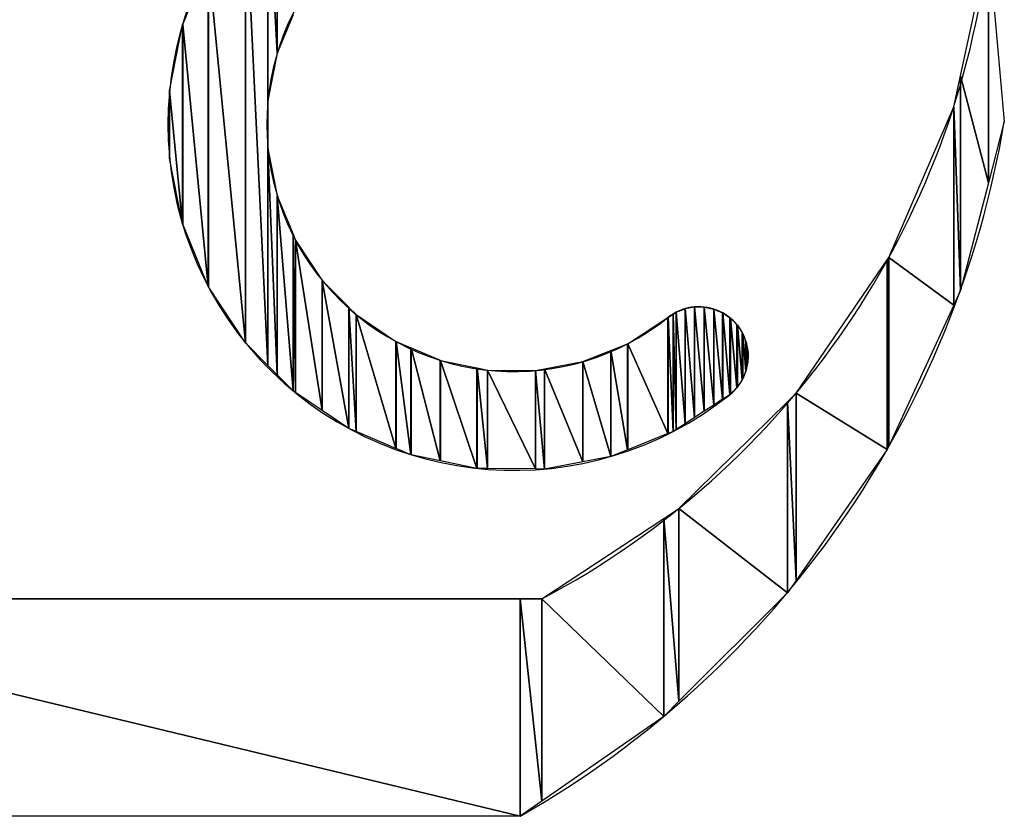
# Model space of a CAD drawing. Extents: x -65 to -29, y -70.1 to -47.
# Tile 43 of 57: x -36.618 to -36.229, y -69.173 to -68.859. Entities that reach past the tile are written whole.
import ezdxf

# ---------------------------------------------------------------- set-up
doc = ezdxf.new("R2010")
doc.units = 0
doc.header["$MEASUREMENT"] = 0
doc.layers.add('PLOTVIEW1', color=7, linetype='CONTINUOUS')

msp = doc.modelspace()

# ---------------------------------------------------------------- linework, layer by layer
at = {"layer": 'PLOTVIEW1', "color": 190, "linetype": 'CONTINUOUS'}
for p, q in [((-36.51594480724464, -68.8009830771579), (-36.51594480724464, -68.87177272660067)), ((-36.51594480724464, -68.87177272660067), (-36.51594480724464, -68.8009830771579)), ((-36.51594480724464, -68.8009830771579), (-36.51593629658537, -68.87175203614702)), ((-36.51593629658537, -68.87175203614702), (-36.51594480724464, -68.8009830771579)), ((-36.51593629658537, -68.80097448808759), (-36.51593629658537, -68.87175203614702)), ((-36.51593629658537, -68.87175203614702), (-36.51593629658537, -68.80097448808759)), ((-36.51963384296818, -68.80470610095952), (-36.51963384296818, -68.99519155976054)), ((-36.51963384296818, -68.89044620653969), (-36.51963384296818, -68.80470610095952)), ((-36.51963384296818, -68.80470610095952), (-36.51963096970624, -68.89043166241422)), ((-36.51963096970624, -68.89043166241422), (-36.51963384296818, -68.80470610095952)), ((-36.51963096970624, -68.8047032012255), (-36.51963096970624, -68.89043166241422)), ((-36.51963096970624, -68.89043166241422), (-36.51963096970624, -68.8047032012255)), ((-36.51963096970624, -68.8047032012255), (-36.51594480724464, -68.87177272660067)), ((-36.51594480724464, -68.87177272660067), (-36.51963096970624, -68.8047032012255)), ((-36.52847532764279, -68.81362904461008), (-36.52847532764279, -68.98626385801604)), ((-36.52847532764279, -68.98626385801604), (-36.52847532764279, -68.81362904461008)), ((-36.52847532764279, -68.81362904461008), (-36.52845901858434, -68.98628844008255)), ((-36.52845901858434, -68.98628844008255), (-36.52847532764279, -68.81362904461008)), ((-36.52845901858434, -68.81361258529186), (-36.52845901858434, -68.98628844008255)), ((-36.52845901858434, -68.98628844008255), (-36.52845901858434, -68.81361258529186)), ((-36.52845901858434, -68.81361258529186), (-36.51963384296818, -68.99519155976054)), ((-36.51963384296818, -68.99519155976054), (-36.52845901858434, -68.81361258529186)), ((-36.55334026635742, -68.86047042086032), (-36.54320587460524, -68.83584098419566)), ((-36.54320587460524, -68.83584098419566), (-36.54320587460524, -68.96404986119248)), ((-36.54320587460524, -68.96404986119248), (-36.54320587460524, -68.83584098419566)), ((-36.54320587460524, -68.83584098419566), (-36.54319376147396, -68.96407928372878)), ((-36.54319376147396, -68.96407928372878), (-36.54320587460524, -68.83584098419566)), ((-36.54319376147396, -68.83582271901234), (-36.54319376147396, -68.96407928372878)), ((-36.54319376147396, -68.96407928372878), (-36.54319376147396, -68.83582271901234)), ((-36.54319376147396, -68.83582271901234), (-36.52847532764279, -68.98626385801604)), ((-36.52847532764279, -68.98626385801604), (-36.54319376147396, -68.83582271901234)), ((-36.50971573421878, -68.85662908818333), (-36.51593629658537, -68.87175203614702)), ((-36.55851304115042, -68.88662256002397), (-36.55334772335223, -68.86048854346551)), ((-36.55334772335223, -68.86048854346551), (-36.55334026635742, -68.86047042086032)), ((-36.55334772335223, -68.86048854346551), (-36.55334772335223, -68.9393959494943)), ((-36.55334772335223, -68.9393959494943), (-36.55334772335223, -68.86048854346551)), ((-36.55334772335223, -68.86048854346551), (-36.55334026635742, -68.93943364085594)), ((-36.55334026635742, -68.93943364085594), (-36.55334772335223, -68.86048854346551)), ((-36.55334026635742, -68.86047042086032), (-36.55334026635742, -68.93943364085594)), ((-36.55334026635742, -68.93943364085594), (-36.55334026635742, -68.86047042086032)), ((-36.55334026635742, -68.86047042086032), (-36.54320587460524, -68.96404986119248)), ((-36.54320587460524, -68.96404986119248), (-36.55334026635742, -68.86047042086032)), ((-36.51594480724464, -68.87177272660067), (-36.51963096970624, -68.89043166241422)), ((-36.51593629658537, -68.87175203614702), (-36.51594480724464, -68.87177272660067)), ((-36.55851555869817, -68.88663529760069), (-36.55851304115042, -68.88662256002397)), ((-36.55851304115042, -68.91328786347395), (-36.55851555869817, -68.88663529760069)), ((-36.55851304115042, -68.88662256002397), (-36.55851304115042, -68.91328786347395)), ((-36.55851304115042, -68.91328786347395), (-36.55851304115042, -68.88662256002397)), ((-36.55851304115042, -68.88662256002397), (-36.55334772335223, -68.9393959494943)), ((-36.55334772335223, -68.9393959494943), (-36.55851304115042, -68.88662256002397)), ((-36.51963096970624, -68.89043166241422), (-36.51963384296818, -68.89044620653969)), ((-36.51963384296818, -68.99519155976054), (-36.51963384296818, -68.89044620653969)), ((-36.51963384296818, -68.89044620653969), (-36.51963096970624, -68.9951944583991)), ((-36.51963096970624, -68.9951944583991), (-36.51963384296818, -68.89044620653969)), ((-36.51963384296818, -68.89044620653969), (-36.51963096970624, -68.90948059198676)), ((-36.51963096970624, -68.90948059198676), (-36.51963096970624, -68.9951944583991)), ((-36.51963096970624, -68.9951944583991), (-36.51963096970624, -68.90948059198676)), ((-36.51963096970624, -68.90948059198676), (-36.51594480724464, -68.99891317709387)), ((-36.51594480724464, -68.99891317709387), (-36.51963096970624, -68.90948059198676)), ((-36.51963096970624, -68.90948059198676), (-36.51594480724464, -68.92810994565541)), ((-36.55334772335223, -68.9393959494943), (-36.55851304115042, -68.91328786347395)), ((-36.51594480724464, -68.92810994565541), (-36.51594480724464, -68.99891317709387)), ((-36.51594480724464, -68.99891317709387), (-36.51594480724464, -68.92810994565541)), ((-36.51594480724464, -68.92810994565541), (-36.51593629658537, -68.9989217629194)), ((-36.51593629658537, -68.9989217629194), (-36.51594480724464, -68.92810994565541)), ((-36.51594480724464, -68.92810994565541), (-36.51593629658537, -68.92815295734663)), ((-36.51593629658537, -68.92815295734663), (-36.51593629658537, -68.9989217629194)), ((-36.51593629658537, -68.9989217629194), (-36.51593629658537, -68.92815295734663)), ((-36.51593629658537, -68.92815295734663), (-36.50971573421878, -69.00519726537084)), ((-36.50971573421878, -69.00519726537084), (-36.51593629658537, -68.92815295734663)), ((-36.51593629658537, -68.92815295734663), (-36.50971573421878, -68.94326293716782)), ((-36.55334026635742, -68.93943364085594), (-36.55334772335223, -68.9393959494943)), ((-36.54320587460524, -68.96404986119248), (-36.55334026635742, -68.93943364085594)), ((-36.50971573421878, -68.94326293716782), (-36.50971573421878, -69.00519726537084)), ((-36.50971573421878, -69.00519726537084), (-36.50971573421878, -68.94326293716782)), ((-36.50971573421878, -68.94326293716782), (-36.50969584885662, -69.00521732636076)), ((-36.50969584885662, -69.00521732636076), (-36.50971573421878, -68.94326293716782)), ((-36.50971573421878, -68.94326293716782), (-36.50969584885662, -68.94331123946)), ((-36.50969584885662, -68.94331123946), (-36.50969584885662, -69.00521732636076)), ((-36.50969584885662, -69.00521732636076), (-36.50969584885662, -68.94331123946)), ((-36.50969584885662, -68.94331123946), (-36.50870397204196, -69.00588802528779)), ((-36.50870397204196, -69.00588802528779), (-36.50969584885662, -68.94331123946)), ((-36.50969584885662, -68.94331123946), (-36.50870397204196, -68.94572054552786)), ((-36.50870397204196, -68.94572054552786), (-36.50870397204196, -69.00588802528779)), ((-36.50870397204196, -69.00588802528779), (-36.50870397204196, -68.94572054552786)), ((-36.50870397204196, -68.94572054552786), (-36.50869014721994, -69.00589737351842)), ((-36.50869014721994, -69.00589737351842), (-36.50870397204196, -68.94572054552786)), ((-36.50870397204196, -68.94572054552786), (-36.50869014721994, -68.94575412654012)), ((-36.50869014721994, -68.94575412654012), (-36.50869014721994, -69.00589737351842)), ((-36.50869014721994, -69.00589737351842), (-36.50869014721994, -68.94575412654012)), ((-36.50869014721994, -68.94575412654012), (-36.49818634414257, -69.01299995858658)), ((-36.49818634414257, -69.01299995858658), (-36.50869014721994, -68.94575412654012)), ((-36.50869014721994, -68.94575412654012), (-36.49818634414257, -68.96158754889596)), ((-36.54319376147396, -68.96407928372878), (-36.54320587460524, -68.96404986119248)), ((-36.52847532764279, -68.98626385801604), (-36.54319376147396, -68.96407928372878)), ((-36.49818634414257, -68.96158754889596), (-36.49818634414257, -69.01299995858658)), ((-36.49818634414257, -69.01299995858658), (-36.49818634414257, -68.96158754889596)), ((-36.49818634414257, -68.96158754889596), (-36.49816773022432, -69.01301254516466)), ((-36.49816773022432, -69.01301254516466), (-36.49818634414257, -68.96158754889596)), ((-36.49818634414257, -68.96158754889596), (-36.49816773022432, -68.9616156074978)), ((-36.49816773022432, -68.9616156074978), (-36.49816773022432, -69.01301254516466)), ((-36.49816773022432, -69.01301254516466), (-36.49816773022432, -68.9616156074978)), ((-36.49816773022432, -68.9616156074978), (-36.48763982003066, -69.02013143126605)), ((-36.48763982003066, -69.02013143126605), (-36.49816773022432, -68.9616156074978)), ((-36.49816773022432, -68.9616156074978), (-36.48763982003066, -68.97223806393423)), ((-36.48763982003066, -68.97223806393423), (-36.48763982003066, -69.02013143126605)), ((-36.48763982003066, -69.02013143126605), (-36.48763982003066, -68.97223806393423)), ((-36.48763982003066, -68.97223806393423), (-36.4876171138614, -69.02014678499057)), ((-36.4876171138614, -69.02014678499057), (-36.48763982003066, -68.97223806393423)), ((-36.48763982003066, -68.97223806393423), (-36.4876171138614, -68.97226097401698)), ((-36.4876171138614, -68.97226097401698), (-36.4876171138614, -69.02014678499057)), ((-36.4876171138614, -69.02014678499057), (-36.4876171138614, -68.97226097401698)), ((-36.4876171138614, -68.97226097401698), (-36.48479138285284, -69.02133929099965)), ((-36.48479138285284, -69.02133929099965), (-36.4876171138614, -68.97226097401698)), ((-36.4876171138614, -68.97226097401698), (-36.48479138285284, -68.9751120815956)), ((-36.3547013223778, -68.97276462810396), (-36.35096510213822, -68.97207472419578)), ((-36.35096510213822, -68.97207472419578), (-36.35094164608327, -68.97207039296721)), ((-36.35096510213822, -68.97207472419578), (-36.35096510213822, -69.0158092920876)), ((-36.35096510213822, -69.0158092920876), (-36.35096510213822, -68.97207472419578)), ((-36.35096510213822, -68.97207472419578), (-36.35094164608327, -69.01579403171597)), ((-36.35094164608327, -69.01579403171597), (-36.35096510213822, -68.97207472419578)), ((-36.35094164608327, -68.97207039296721), (-36.35094164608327, -69.01579403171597)), ((-36.35094164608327, -69.01579403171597), (-36.35094164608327, -68.97207039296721)), ((-36.35094164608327, -68.97207039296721), (-36.34714222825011, -69.01332215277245)), ((-36.34714222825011, -69.01332215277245), (-36.35094164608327, -68.97207039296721)), ((-36.35094164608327, -68.97207039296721), (-36.34714222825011, -68.97212145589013)), ((-36.34714222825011, -68.97212145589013), (-36.34714222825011, -69.01332215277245)), ((-36.34714222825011, -69.01332215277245), (-36.34714222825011, -68.97212145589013)), ((-36.34714222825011, -68.97212145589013), (-36.34711875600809, -69.01330688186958)), ((-36.34711875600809, -69.01330688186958), (-36.34714222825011, -68.97212145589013)), ((-36.34714222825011, -68.97212145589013), (-36.34711875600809, -68.97212177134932)), ((-36.34711875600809, -68.97212177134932), (-36.34711875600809, -69.01330688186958)), ((-36.34711875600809, -69.01330688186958), (-36.34711875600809, -68.97212177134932)), ((-36.34711875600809, -68.97212177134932), (-36.34340251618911, -69.01088911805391)), ((-36.34340251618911, -69.01088911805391), (-36.34711875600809, -68.97212177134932)), ((-36.34711875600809, -68.97212177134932), (-36.34340251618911, -68.97291181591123)), ((-36.48479138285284, -68.9751120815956), (-36.48479138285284, -69.02133929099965)), ((-36.48479138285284, -69.02133929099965), (-36.48479138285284, -68.9751120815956)), ((-36.48479138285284, -68.9751120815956), (-36.48476868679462, -69.02134886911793)), ((-36.48476868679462, -69.02134886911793), (-36.48479138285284, -68.9751120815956)), ((-36.48479138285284, -68.9751120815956), (-36.48476868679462, -68.97513498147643)), ((-36.48476868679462, -68.97513498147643), (-36.48476868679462, -69.02134886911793)), ((-36.48476868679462, -69.02134886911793), (-36.48476868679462, -68.97513498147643)), ((-36.48476868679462, -68.97513498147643), (-36.46902782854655, -69.02799177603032)), ((-36.46902782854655, -69.02799177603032), (-36.48476868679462, -68.97513498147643)), ((-36.48476868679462, -68.97513498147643), (-36.46902782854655, -68.9857812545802)), ((-36.37742094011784, -68.9866313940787), (-36.36148592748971, -68.97627099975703)), ((-36.36148592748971, -68.97627099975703), (-36.36146288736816, -68.9762560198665)), ((-36.36148592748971, -68.97627099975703), (-36.36148592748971, -69.02212990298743)), ((-36.36148592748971, -69.02212990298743), (-36.36148592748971, -68.97627099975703)), ((-36.36148592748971, -68.97627099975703), (-36.36146288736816, -69.02212065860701)), ((-36.36146288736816, -69.02212065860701), (-36.36148592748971, -68.97627099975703)), ((-36.36146288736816, -68.9762560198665), (-36.35940680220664, -68.9749245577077)), ((-36.36146288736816, -68.9762560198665), (-36.36146288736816, -69.02212065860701)), ((-36.36146288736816, -69.02212065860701), (-36.36146288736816, -68.9762560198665)), ((-36.36146288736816, -68.9762560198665), (-36.35940680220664, -69.0212956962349)), ((-36.35940680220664, -69.0212956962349), (-36.36146288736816, -68.9762560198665)), ((-36.35940680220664, -68.9749245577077), (-36.35938387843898, -68.9749097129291)), ((-36.35940680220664, -68.9749245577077), (-36.35940680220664, -69.0212956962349)), ((-36.35940680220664, -69.0212956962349), (-36.35940680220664, -68.9749245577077)), ((-36.35940680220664, -68.9749245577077), (-36.35938387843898, -69.0212864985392)), ((-36.35938387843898, -69.0212864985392), (-36.35940680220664, -68.9749245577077)), ((-36.35938387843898, -68.9749097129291), (-36.35827699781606, -68.97419292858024)), ((-36.35938387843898, -68.9749097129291), (-36.35938387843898, -69.0212864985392)), ((-36.35938387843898, -69.0212864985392), (-36.35938387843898, -68.9749097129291)), ((-36.35938387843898, -68.9749097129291), (-36.35827699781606, -69.0205663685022)), ((-36.35827699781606, -69.0205663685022), (-36.35938387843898, -68.9749097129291)), ((-36.35827699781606, -68.97419292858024), (-36.35825376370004, -68.97417788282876)), ((-36.35827699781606, -68.97419292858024), (-36.35827699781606, -69.0205663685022)), ((-36.35827699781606, -69.0205663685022), (-36.35827699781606, -68.97419292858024)), ((-36.35827699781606, -68.97419292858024), (-36.35825376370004, -69.0205512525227)), ((-36.35825376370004, -69.0205512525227), (-36.35827699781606, -68.97419292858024)), ((-36.35825376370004, -68.97417788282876), (-36.35472469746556, -68.97277392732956)), ((-36.35825376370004, -68.97417788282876), (-36.35825376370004, -69.0205512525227)), ((-36.35825376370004, -69.0205512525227), (-36.35825376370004, -68.97417788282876)), ((-36.35825376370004, -68.97417788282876), (-36.35472469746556, -69.01825526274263)), ((-36.35472469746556, -69.01825526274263), (-36.35825376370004, -68.97417788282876)), ((-36.35472469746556, -68.97277392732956), (-36.3547013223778, -68.97276462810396)), ((-36.35472469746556, -68.97277392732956), (-36.35472469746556, -69.01825526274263)), ((-36.35472469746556, -69.01825526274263), (-36.35472469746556, -68.97277392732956)), ((-36.35472469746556, -68.97277392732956), (-36.3547013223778, -69.01824005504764)), ((-36.3547013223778, -69.01824005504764), (-36.35472469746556, -68.97277392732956)), ((-36.3547013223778, -68.97276462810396), (-36.3547013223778, -69.01824005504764)), ((-36.3547013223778, -69.01824005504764), (-36.3547013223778, -68.97276462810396)), ((-36.3547013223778, -68.97276462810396), (-36.35096510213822, -69.0158092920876)), ((-36.35096510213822, -69.0158092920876), (-36.3547013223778, -68.97276462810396)), ((-36.34340251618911, -68.97291181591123), (-36.34340251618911, -69.01088911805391)), ((-36.34340251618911, -69.01088911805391), (-36.34340251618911, -68.97291181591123)), ((-36.34340251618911, -68.97291181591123), (-36.34337909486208, -69.01087388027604)), ((-36.34337909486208, -69.01087388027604), (-36.34340251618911, -68.97291181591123)), ((-36.34340251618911, -68.97291181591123), (-36.34337909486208, -68.97291679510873)), ((-36.34337909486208, -68.97291679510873), (-36.34337909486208, -69.01087388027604)), ((-36.34337909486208, -69.01087388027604), (-36.34337909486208, -68.97291679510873)), ((-36.34337909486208, -68.97291679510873), (-36.33988922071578, -69.00860338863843)), ((-36.33988922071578, -69.00860338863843), (-36.34337909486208, -68.97291679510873)), ((-36.34337909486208, -68.97291679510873), (-36.33988922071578, -68.9744150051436)), ((-36.33988922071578, -68.9744150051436), (-36.33988922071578, -69.00860338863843)), ((-36.33988922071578, -69.00860338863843), (-36.33988922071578, -68.9744150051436)), ((-36.33988922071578, -68.9744150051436), (-36.3398659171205, -69.00858822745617)), ((-36.3398659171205, -69.00858822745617), (-36.33988922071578, -68.9744150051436)), ((-36.33988922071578, -68.9744150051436), (-36.3398659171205, -68.97442500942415)), ((-36.3398659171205, -68.97442500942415), (-36.3398659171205, -69.00858822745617)), ((-36.3398659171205, -69.00858822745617), (-36.3398659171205, -68.97442500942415)), ((-36.3398659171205, -68.97442500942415), (-36.33706345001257, -69.00676495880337)), ((-36.33706345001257, -69.00676495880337), (-36.3398659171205, -68.97442500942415)), ((-36.3398659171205, -68.97442500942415), (-36.33706345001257, -68.97634863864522)), ((-36.33706345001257, -68.97634863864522), (-36.33706345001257, -69.00676495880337)), ((-36.33706345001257, -69.00676495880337), (-36.33706345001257, -68.97634863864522)), ((-36.33706345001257, -68.97634863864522), (-36.33704327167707, -69.00675183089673)), ((-36.33704327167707, -69.00675183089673), (-36.33706345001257, -68.97634863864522)), ((-36.33706345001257, -68.97634863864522), (-36.33704327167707, -68.9763624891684)), ((-36.33704327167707, -68.9763624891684), (-36.33704327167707, -69.00675183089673)), ((-36.33704327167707, -69.00675183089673), (-36.33704327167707, -68.9763624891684)), ((-36.33704327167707, -68.9763624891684), (-36.3367369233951, -69.00645134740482)), ((-36.3367369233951, -69.00645134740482), (-36.33704327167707, -68.9763624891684)), ((-36.33704327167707, -68.9763624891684), (-36.3367369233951, -68.97657276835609)), ((-36.3367369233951, -68.97657276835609), (-36.3367369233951, -69.00645134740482)), ((-36.3367369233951, -69.00645134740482), (-36.3367369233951, -68.97657276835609)), ((-36.3367369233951, -68.97657276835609), (-36.33671380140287, -69.00642866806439)), ((-36.33671380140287, -69.00642866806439), (-36.3367369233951, -68.97657276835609)), ((-36.3367369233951, -68.97657276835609), (-36.33671380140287, -68.97658863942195)), ((-36.33671380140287, -68.97658863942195), (-36.33671380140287, -69.00642866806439)), ((-36.33671380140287, -69.00642866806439), (-36.33671380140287, -68.97658863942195)), ((-36.33671380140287, -68.97658863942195), (-36.33433430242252, -69.00409472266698)), ((-36.33433430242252, -69.00409472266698), (-36.33671380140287, -68.97658863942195)), ((-36.33671380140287, -68.97658863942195), (-36.33433430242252, -68.97902682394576)), ((-36.33433430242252, -68.97902682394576), (-36.33433430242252, -69.00409472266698)), ((-36.33433430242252, -69.00409472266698), (-36.33433430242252, -68.97902682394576)), ((-36.33433430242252, -68.97902682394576), (-36.33431383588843, -69.00407464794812)), ((-36.33431383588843, -69.00407464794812), (-36.33433430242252, -68.97902682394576)), ((-36.33433430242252, -68.97902682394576), (-36.33431383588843, -68.97904779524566)), ((-36.33431383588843, -68.97904779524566), (-36.33431383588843, -69.00407464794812)), ((-36.33431383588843, -69.00407464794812), (-36.33431383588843, -68.97904779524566)), ((-36.33431383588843, -68.97904779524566), (-36.33406637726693, -69.0037121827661)), ((-36.33406637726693, -69.0037121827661), (-36.33431383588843, -68.97904779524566)), ((-36.33431383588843, -68.97904779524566), (-36.33406637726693, -68.97930135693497)), ((-36.33406637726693, -68.97930135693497), (-36.33406637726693, -69.0037121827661)), ((-36.33406637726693, -69.0037121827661), (-36.33406637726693, -68.97930135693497)), ((-36.33406637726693, -68.97930135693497), (-36.3340434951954, -69.00367866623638)), ((-36.3340434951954, -69.00367866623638), (-36.33406637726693, -68.97930135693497)), ((-36.33406637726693, -68.97930135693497), (-36.3340434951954, -68.97932480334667)), ((-36.3340434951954, -68.97932480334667), (-36.3340434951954, -69.00367866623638)), ((-36.3340434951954, -69.00367866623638), (-36.3340434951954, -68.97932480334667)), ((-36.3340434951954, -68.97932480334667), (-36.3321789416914, -69.00094756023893)), ((-36.3321789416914, -69.00094756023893), (-36.3340434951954, -68.97932480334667)), ((-36.3340434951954, -68.97932480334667), (-36.3321789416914, -68.98218828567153)), ((-36.3321789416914, -68.98218828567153), (-36.3321789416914, -69.00094756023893)), ((-36.3321789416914, -69.00094756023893), (-36.3321789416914, -68.98218828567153)), ((-36.3321789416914, -68.98218828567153), (-36.33215814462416, -69.00091709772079)), ((-36.33215814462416, -69.00091709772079), (-36.3321789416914, -68.98218828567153)), ((-36.3321789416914, -68.98218828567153), (-36.33215814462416, -68.98222022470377)), ((-36.33215814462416, -68.98222022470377), (-36.33215814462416, -69.00091709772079)), ((-36.33215814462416, -69.00091709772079), (-36.33215814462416, -68.98222022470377)), ((-36.33215814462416, -68.98222022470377), (-36.33197988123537, -69.00049895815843)), ((-36.33197988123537, -69.00049895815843), (-36.33215814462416, -68.98222022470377)), ((-36.33215814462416, -68.98222022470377), (-36.33197988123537, -68.98249399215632)), ((-36.33197988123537, -68.98249399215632), (-36.33197988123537, -69.00049895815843)), ((-36.33197988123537, -69.00049895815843), (-36.33197988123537, -68.98249399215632)), ((-36.33197988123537, -68.98249399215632), (-36.33195728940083, -69.00044596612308)), ((-36.33195728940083, -69.00044596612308), (-36.33197988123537, -68.98249399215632)), ((-36.33197988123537, -68.98249399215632), (-36.33195728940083, -68.98252868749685)), ((-36.33195728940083, -68.98252868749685), (-36.33195728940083, -69.00044596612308)), ((-36.33195728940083, -69.00044596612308), (-36.33195728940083, -68.98252868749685)), ((-36.33195728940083, -68.98252868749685), (-36.33067993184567, -68.9974497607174)), ((-36.33067993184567, -68.9974497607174), (-36.33195728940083, -68.98252868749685)), ((-36.33195728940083, -68.98252868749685), (-36.33067993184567, -68.98571615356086)), ((-36.52845901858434, -68.98628844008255), (-36.52847532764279, -68.98626385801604)), ((-36.51963384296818, -68.99519155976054), (-36.52845901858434, -68.98628844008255)), ((-36.46902782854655, -68.9857812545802), (-36.46902782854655, -69.02799177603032)), ((-36.46902782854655, -69.02799177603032), (-36.46902782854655, -68.9857812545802)), ((-36.46902782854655, -68.9857812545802), (-36.46900191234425, -69.02800271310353)), ((-36.46900191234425, -69.02800271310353), (-36.46902782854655, -68.9857812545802)), ((-36.46902782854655, -68.9857812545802), (-36.46900191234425, -68.98579878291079)), ((-36.46900191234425, -68.98579878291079), (-36.46900191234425, -69.02800271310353)), ((-36.46900191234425, -69.02800271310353), (-36.46900191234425, -68.98579878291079)), ((-36.46900191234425, -68.98579878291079), (-36.46308630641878, -69.03049919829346)), ((-36.46308630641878, -69.03049919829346), (-36.46900191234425, -68.98579878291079)), ((-36.46900191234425, -68.98579878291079), (-36.46308630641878, -68.98829623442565)), ((-36.38411966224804, -68.98931703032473), (-36.37744711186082, -68.9866418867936)), ((-36.37744711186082, -68.9866418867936), (-36.37742094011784, -68.9866313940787)), ((-36.37744711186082, -68.9866418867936), (-36.37744711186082, -69.02853400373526)), ((-36.37744711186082, -69.02853400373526), (-36.37744711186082, -68.9866418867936)), ((-36.37744711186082, -68.9866418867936), (-36.37742094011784, -69.0285235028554)), ((-36.37742094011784, -69.0285235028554), (-36.37744711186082, -68.9866418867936)), ((-36.37742094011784, -68.9866313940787), (-36.37742094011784, -69.0285235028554)), ((-36.37742094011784, -69.0285235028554), (-36.37742094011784, -68.9866313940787)), ((-36.37742094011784, -68.9866313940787), (-36.36148592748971, -69.02212990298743)), ((-36.36148592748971, -69.02212990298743), (-36.37742094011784, -68.9866313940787)), ((-36.33067993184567, -68.98571615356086), (-36.33067993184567, -68.9974497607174)), ((-36.33067993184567, -68.9974497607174), (-36.33067993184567, -68.98571615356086)), ((-36.33067993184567, -68.98571615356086), (-36.33065877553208, -68.99740013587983)), ((-36.33065877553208, -68.99740013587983), (-36.33067993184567, -68.98571615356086)), ((-36.33067993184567, -68.98571615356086), (-36.33065877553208, -68.98576894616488)), ((-36.33065877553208, -68.98576894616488), (-36.33065877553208, -68.99740013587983)), ((-36.33065877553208, -68.99740013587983), (-36.33065877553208, -68.98576894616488)), ((-36.33065877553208, -68.98576894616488), (-36.33055736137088, -68.99691712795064)), ((-36.33055736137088, -68.99691712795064), (-36.33065877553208, -68.98576894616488)), ((-36.33065877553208, -68.98576894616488), (-36.33055736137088, -68.9860220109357)), ((-36.33055736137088, -68.9860220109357), (-36.33055736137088, -68.99691712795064)), ((-36.33055736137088, -68.99691712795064), (-36.33055736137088, -68.9860220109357)), ((-36.33055736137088, -68.9860220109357), (-36.33053509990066, -68.99681110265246)), ((-36.33053509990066, -68.99681110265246), (-36.33055736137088, -68.9860220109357)), ((-36.33055736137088, -68.9860220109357), (-36.33053509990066, -68.9860775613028)), ((-36.33053509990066, -68.9860775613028), (-36.33053509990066, -68.99681110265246)), ((-36.33053509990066, -68.99681110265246), (-36.33053509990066, -68.9860775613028)), ((-36.33053509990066, -68.9860775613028), (-36.32989469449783, -68.99376102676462)), ((-36.32989469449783, -68.99376102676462), (-36.33053509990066, -68.9860775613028)), ((-36.33053509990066, -68.9860775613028), (-36.32989469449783, -68.98949750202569)), ((-36.46308630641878, -68.98829623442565), (-36.46308630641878, -69.03049919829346)), ((-36.46308630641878, -69.03049919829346), (-36.46308630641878, -68.98829623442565)), ((-36.46308630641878, -68.98829623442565), (-36.46306164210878, -69.03050960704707)), ((-36.46306164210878, -69.03050960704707), (-36.46308630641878, -68.98829623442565)), ((-36.46308630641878, -68.98829623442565), (-36.46306164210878, -68.98830664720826)), ((-36.46306164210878, -68.98830664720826), (-36.46306164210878, -69.03050960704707)), ((-36.46306164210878, -69.03050960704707), (-36.46306164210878, -68.98830664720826)), ((-36.46306164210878, -68.98830664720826), (-36.45149438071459, -69.0329039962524)), ((-36.45149438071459, -69.0329039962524), (-36.46306164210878, -68.98830664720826)), ((-36.46306164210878, -68.98830664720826), (-36.45149438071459, -68.99319011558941)), ((-36.39508832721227, -68.99371456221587), (-36.38414446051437, -68.98932697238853)), ((-36.38414446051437, -68.98932697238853), (-36.38411966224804, -68.98931703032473)), ((-36.38414446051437, -68.98932697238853), (-36.38414446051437, -69.03121590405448)), ((-36.38414446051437, -69.03121590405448), (-36.38414446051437, -68.98932697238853)), ((-36.38414446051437, -68.98932697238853), (-36.38411966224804, -69.03121122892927)), ((-36.38411966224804, -69.03121122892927), (-36.38414446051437, -68.98932697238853)), ((-36.38411966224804, -68.98931703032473), (-36.38411966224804, -69.03121122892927)), ((-36.38411966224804, -69.03121122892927), (-36.38411966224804, -68.98931703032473)), ((-36.38411966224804, -68.98931703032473), (-36.37744711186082, -69.02853400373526)), ((-36.37744711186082, -69.02853400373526), (-36.38411966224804, -68.98931703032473)), ((-36.32989469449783, -68.98949750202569), (-36.32989469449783, -68.99376102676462)), ((-36.32989469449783, -68.99376102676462), (-36.32989469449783, -68.98949750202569)), ((-36.32989469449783, -68.98949750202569), (-36.32987316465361, -68.99365848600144)), ((-36.32987316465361, -68.99365848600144), (-36.32989469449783, -68.98949750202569)), ((-36.32989469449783, -68.98949750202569), (-36.32987316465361, -68.98961247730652)), ((-36.32987316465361, -68.98961247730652), (-36.32987316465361, -68.99365848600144)), ((-36.32987316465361, -68.99365848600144), (-36.32987316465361, -68.98961247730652)), ((-36.32987316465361, -68.98961247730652), (-36.32985330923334, -68.99184071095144)), ((-36.32985330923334, -68.99184071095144), (-36.32987316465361, -68.98961247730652)), ((-36.32987316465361, -68.98961247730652), (-36.32985330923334, -68.98971851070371)), ((-36.32985330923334, -68.99184071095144), (-36.32987316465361, -68.99365848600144)), ((-36.32985330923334, -68.98971851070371), (-36.32985330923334, -68.99184071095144)), ((-36.32985330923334, -68.99184071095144), (-36.32985330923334, -68.98971851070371)), ((-36.32985330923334, -68.98971851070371), (-36.32983140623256, -68.98983547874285)), ((-36.32983140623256, -68.98983547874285), (-36.32985330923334, -68.99184071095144)), ((-36.51963096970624, -68.9951944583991), (-36.51963384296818, -68.99519155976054)), ((-36.51594480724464, -68.99891317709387), (-36.51963096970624, -68.9951944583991)), ((-36.45149438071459, -68.99319011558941), (-36.45149438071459, -69.0329039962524)), ((-36.45149438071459, -69.0329039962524), (-36.45149438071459, -68.99319011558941)), ((-36.45149438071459, -68.99319011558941), (-36.45146622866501, -69.03290982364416)), ((-36.45146622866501, -69.03290982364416), (-36.45149438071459, -68.99319011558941)), ((-36.45149438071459, -68.99319011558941), (-36.45146622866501, -68.99320200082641)), ((-36.45146622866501, -68.99320200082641), (-36.45146622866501, -69.03290982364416)), ((-36.45146622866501, -69.03290982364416), (-36.45146622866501, -68.99320200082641)), ((-36.45146622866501, -68.99320200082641), (-36.43698804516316, -69.03590676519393)), ((-36.43698804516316, -69.03590676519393), (-36.45146622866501, -68.99320200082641)), ((-36.45146622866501, -68.99320200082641), (-36.43698804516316, -68.99620152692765)), ((-36.41031084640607, -68.99658068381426), (-36.39511663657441, -68.99371989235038)), ((-36.39511663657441, -68.99371989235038), (-36.39508832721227, -68.99371456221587)), ((-36.39511663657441, -68.99371989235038), (-36.39511663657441, -69.03328444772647)), ((-36.39511663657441, -69.03328444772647), (-36.39511663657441, -68.99371989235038)), ((-36.39511663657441, -68.99371989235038), (-36.39508832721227, -69.03327911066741)), ((-36.39508832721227, -69.03327911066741), (-36.39511663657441, -68.99371989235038)), ((-36.39508832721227, -68.99371456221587), (-36.39508832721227, -69.03327911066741)), ((-36.39508832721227, -69.03327911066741), (-36.39508832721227, -68.99371456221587)), ((-36.39508832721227, -68.99371456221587), (-36.38414446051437, -69.03121590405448)), ((-36.38414446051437, -69.03121590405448), (-36.39508832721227, -68.99371456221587)), ((-36.32989469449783, -68.99376102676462), (-36.33053509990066, -68.99681110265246)), ((-36.32987316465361, -68.99365848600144), (-36.32989469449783, -68.99376102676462)), ((-36.51593629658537, -68.9989217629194), (-36.51594480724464, -68.99891317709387)), ((-36.50971573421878, -69.00519726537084), (-36.51593629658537, -68.9989217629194)), ((-36.43698804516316, -68.99620152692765), (-36.43698804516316, -69.03590676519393)), ((-36.43698804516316, -69.03590676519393), (-36.43698804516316, -68.99620152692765)), ((-36.43698804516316, -68.99620152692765), (-36.43696235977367, -69.0359120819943)), ((-36.43696235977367, -69.0359120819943), (-36.43698804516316, -68.99620152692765)), ((-36.43698804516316, -68.99620152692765), (-36.43696235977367, -68.9962068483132)), ((-36.43696235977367, -68.9962068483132), (-36.43696235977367, -69.0359120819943)), ((-36.43696235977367, -69.0359120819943), (-36.43696235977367, -68.9962068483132)), ((-36.43696235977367, -68.9962068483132), (-36.43285695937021, -69.0359485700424)), ((-36.43285695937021, -69.0359485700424), (-36.43696235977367, -68.9962068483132)), ((-36.43696235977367, -68.9962068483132), (-36.43285695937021, -68.99705738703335)), ((-36.43285695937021, -68.99705738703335), (-36.43285695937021, -69.0359485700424)), ((-36.43285695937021, -69.0359485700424), (-36.43285695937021, -68.99705738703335)), ((-36.43285695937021, -68.99705738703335), (-36.43282764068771, -69.03594883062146)), ((-36.43282764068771, -69.03594883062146), (-36.43285695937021, -68.99705738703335)), ((-36.43285695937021, -68.99705738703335), (-36.43282764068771, -68.99706346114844)), ((-36.43282764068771, -68.99706346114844), (-36.43282764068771, -69.03594883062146)), ((-36.43282764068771, -69.03594883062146), (-36.43282764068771, -68.99706346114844)), ((-36.43282764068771, -68.99706346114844), (-36.41382341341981, -69.03611773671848)), ((-36.41382341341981, -69.03611773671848), (-36.43282764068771, -68.99706346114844)), ((-36.43282764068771, -68.99706346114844), (-36.41382341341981, -68.99723623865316)), ((-36.41382341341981, -68.99723623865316), (-36.41382341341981, -69.03611773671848)), ((-36.41382341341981, -69.03611773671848), (-36.41382341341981, -68.99723623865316)), ((-36.41382341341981, -68.99723623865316), (-36.41379404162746, -69.03611799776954)), ((-36.41379404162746, -69.03611799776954), (-36.41382341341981, -68.99723623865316)), ((-36.41382341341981, -68.99723623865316), (-36.41379404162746, -68.99723650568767)), ((-36.41379404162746, -68.99723650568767), (-36.41033657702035, -68.99658552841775)), ((-36.41379404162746, -68.99723650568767), (-36.41379404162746, -69.03611799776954)), ((-36.41379404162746, -69.03611799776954), (-36.41379404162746, -68.99723650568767)), ((-36.41379404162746, -68.99723650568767), (-36.41033657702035, -69.0361487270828)), ((-36.41033657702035, -69.0361487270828), (-36.41379404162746, -68.99723650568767)), ((-36.41033657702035, -68.99658552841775), (-36.41031084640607, -68.99658068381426)), ((-36.41033657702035, -68.99658552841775), (-36.41033657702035, -69.0361487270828)), ((-36.41033657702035, -69.0361487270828), (-36.41033657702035, -68.99658552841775)), ((-36.41033657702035, -68.99658552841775), (-36.41031084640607, -69.0361489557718)), ((-36.41031084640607, -69.0361489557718), (-36.41033657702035, -68.99658552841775)), ((-36.41031084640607, -68.99658068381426), (-36.41031084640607, -69.0361489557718)), ((-36.41031084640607, -69.0361489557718), (-36.41031084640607, -68.99658068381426)), ((-36.41031084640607, -68.99658068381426), (-36.39511663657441, -69.03328444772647)), ((-36.39511663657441, -69.03328444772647), (-36.41031084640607, -68.99658068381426)), ((-36.33067993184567, -68.9974497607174), (-36.33195728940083, -69.00044596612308)), ((-36.33065877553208, -68.99740013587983), (-36.33067993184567, -68.9974497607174)), ((-36.33055736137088, -68.99691712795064), (-36.33065877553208, -68.99740013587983)), ((-36.33053509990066, -68.99681110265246), (-36.33055736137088, -68.99691712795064)), ((-36.33406637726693, -69.0037121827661), (-36.33431383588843, -69.00407464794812)), ((-36.3340434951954, -69.00367866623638), (-36.33406637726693, -69.0037121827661)), ((-36.3321789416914, -69.00094756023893), (-36.3340434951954, -69.00367866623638)), ((-36.33215814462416, -69.00091709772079), (-36.3321789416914, -69.00094756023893)), ((-36.33197988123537, -69.00049895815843), (-36.33215814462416, -69.00091709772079)), ((-36.33195728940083, -69.00044596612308), (-36.33197988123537, -69.00049895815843)), ((-36.50969584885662, -69.00521732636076), (-36.50971573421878, -69.00519726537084)), ((-36.50870397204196, -69.00588802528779), (-36.50969584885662, -69.00521732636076)), ((-36.50869014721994, -69.00589737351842), (-36.50870397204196, -69.00588802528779)), ((-36.49818634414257, -69.01299995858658), (-36.50869014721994, -69.00589737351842)), ((-36.33706345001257, -69.00676495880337), (-36.3398659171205, -69.00858822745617)), ((-36.33704327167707, -69.00675183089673), (-36.33706345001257, -69.00676495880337)), ((-36.3367369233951, -69.00645134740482), (-36.33704327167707, -69.00675183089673)), ((-36.33671380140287, -69.00642866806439), (-36.3367369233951, -69.00645134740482)), ((-36.33433430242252, -69.00409472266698), (-36.33671380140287, -69.00642866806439)), ((-36.33431383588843, -69.00407464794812), (-36.33433430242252, -69.00409472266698)), ((-36.34340251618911, -69.01088911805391), (-36.34711875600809, -69.01330688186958)), ((-36.34337909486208, -69.01087388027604), (-36.34340251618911, -69.01088911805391)), ((-36.33988922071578, -69.00860338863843), (-36.34337909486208, -69.01087388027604)), ((-36.3398659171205, -69.00858822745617), (-36.33988922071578, -69.00860338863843)), ((-36.49816773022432, -69.01301254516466), (-36.49818634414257, -69.01299995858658)), ((-36.48763982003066, -69.02013143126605), (-36.49816773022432, -69.01301254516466)), ((-36.34714222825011, -69.01332215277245), (-36.35094164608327, -69.01579403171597)), ((-36.34711875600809, -69.01330688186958), (-36.34714222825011, -69.01332215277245)), ((-36.35472469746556, -69.01825526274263), (-36.35825376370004, -69.0205512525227)), ((-36.3547013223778, -69.01824005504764), (-36.35472469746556, -69.01825526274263)), ((-36.35096510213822, -69.0158092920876), (-36.3547013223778, -69.01824005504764)), ((-36.35094164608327, -69.01579403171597), (-36.35096510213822, -69.0158092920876)), ((-36.4876171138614, -69.02014678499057), (-36.48763982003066, -69.02013143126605)), ((-36.48479138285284, -69.02133929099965), (-36.4876171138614, -69.02014678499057)), ((-36.48476868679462, -69.02134886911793), (-36.48479138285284, -69.02133929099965)), ((-36.46902782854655, -69.02799177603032), (-36.48476868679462, -69.02134886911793)), ((-36.36148592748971, -69.02212990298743), (-36.37742094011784, -69.0285235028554)), ((-36.36146288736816, -69.02212065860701), (-36.36148592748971, -69.02212990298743)), ((-36.35940680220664, -69.0212956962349), (-36.36146288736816, -69.02212065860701)), ((-36.35938387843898, -69.0212864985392), (-36.35940680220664, -69.0212956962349)), ((-36.35827699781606, -69.0205663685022), (-36.35938387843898, -69.0212864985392)), ((-36.35825376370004, -69.0205512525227), (-36.35827699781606, -69.0205663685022)), ((-36.46900191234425, -69.02800271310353), (-36.46902782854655, -69.02799177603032)), ((-36.46308630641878, -69.03049919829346), (-36.46900191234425, -69.02800271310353)), ((-36.46306164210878, -69.03050960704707), (-36.46308630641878, -69.03049919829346)), ((-36.45149438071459, -69.0329039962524), (-36.46306164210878, -69.03050960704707)), ((-36.37744711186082, -69.02853400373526), (-36.38411966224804, -69.03121122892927)), ((-36.37742094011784, -69.0285235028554), (-36.37744711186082, -69.02853400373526)), ((-36.45146622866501, -69.03290982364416), (-36.45149438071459, -69.0329039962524)), ((-36.43698804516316, -69.03590676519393), (-36.45146622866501, -69.03290982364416)), ((-36.39511663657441, -69.03328444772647), (-36.41031084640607, -69.0361489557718)), ((-36.39508832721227, -69.03327911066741), (-36.39511663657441, -69.03328444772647)), ((-36.38414446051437, -69.03121590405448), (-36.39508832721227, -69.03327911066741)), ((-36.38411966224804, -69.03121122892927), (-36.38414446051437, -69.03121590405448)), ((-36.43696235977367, -69.0359120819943), (-36.43698804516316, -69.03590676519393)), ((-36.43285695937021, -69.0359485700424), (-36.43696235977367, -69.0359120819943)), ((-36.43282764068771, -69.03594883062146), (-36.43285695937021, -69.0359485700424)), ((-36.41382341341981, -69.03611773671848), (-36.43282764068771, -69.03594883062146)), ((-36.41379404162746, -69.03611799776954), (-36.41382341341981, -69.03611773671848)), ((-36.41033657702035, -69.0361487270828), (-36.41379404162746, -69.03611799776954)), ((-36.41031084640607, -69.0361489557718), (-36.41033657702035, -69.0361487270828))]:
    msp.add_line(p, q, dxfattribs=at)
at = {"layer": 'PLOTVIEW1', "color": 56, "linetype": 'CONTINUOUS'}
for p, q in [((-36.24591028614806, -68.88078560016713), (-36.23482457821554, -68.82953162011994)), ((-36.23482457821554, -68.82953162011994), (-36.23482457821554, -68.92297153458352)), ((-36.23482453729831, -68.9229715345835), (-36.23482457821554, -68.82953162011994)), ((-36.23482449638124, -68.9229712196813), (-36.23482457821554, -68.82953162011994)), ((-36.23482449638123, -68.9229712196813), (-36.23482449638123, -68.82953173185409)), ((-36.23482449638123, -68.82953173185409), (-36.22853143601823, -68.89875522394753)), ((-36.24854693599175, -68.89297596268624), (-36.24591028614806, -68.88078560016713)), ((-36.24591028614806, -68.88078560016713), (-36.24591028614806, -68.96562986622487)), ((-36.24591028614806, -68.96562986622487), (-36.24591028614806, -68.88078560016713)), ((-36.24591028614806, -68.88078560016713), (-36.23482457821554, -68.92297153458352)), ((-36.23482457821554, -68.92297153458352), (-36.24591028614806, -68.88078560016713)), ((-36.27421314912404, -68.95259754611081), (-36.24854693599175, -68.89297596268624)), ((-36.24854693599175, -68.89297596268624), (-36.24854693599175, -68.9713586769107)), ((-36.24854693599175, -68.9713586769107), (-36.24854693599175, -68.89297596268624)), ((-36.24854693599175, -68.89297596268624), (-36.24591028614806, -68.96562986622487)), ((-36.24591028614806, -68.96562986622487), (-36.24854693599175, -68.89297596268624)), ((-36.22853143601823, -68.89875522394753), (-36.23482449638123, -68.9229712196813)), ((-36.23482457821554, -68.92297153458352), (-36.24591028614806, -68.96562986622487)), ((-36.2747984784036, -68.9534531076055), (-36.27421314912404, -68.95259754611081)), ((-36.27421314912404, -68.95259754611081), (-36.27421314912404, -69.02712523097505)), ((-36.27421314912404, -69.02712523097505), (-36.27421314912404, -68.95259754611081)), ((-36.27421314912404, -68.95259754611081), (-36.24854693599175, -68.9713586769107)), ((-36.24854693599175, -68.9713586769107), (-36.27421314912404, -68.95259754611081)), ((-36.31086522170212, -69.00617098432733), (-36.2747984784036, -68.9534531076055)), ((-36.2747984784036, -68.9534531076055), (-36.2747984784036, -69.0283970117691)), ((-36.2747984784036, -69.0283970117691), (-36.2747984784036, -68.9534531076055)), ((-36.2747984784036, -68.9534531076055), (-36.27421314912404, -69.02712523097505)), ((-36.27421314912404, -69.02712523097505), (-36.2747984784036, -68.9534531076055)), ((-36.24591028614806, -68.96562986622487), (-36.24854693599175, -68.9713586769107)), ((-36.24854693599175, -68.9713586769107), (-36.27421314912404, -69.02712523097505)), ((-36.31429240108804, -69.00954303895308), (-36.31086522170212, -69.00617098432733)), ((-36.31086522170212, -69.00617098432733), (-36.31086522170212, -69.08017336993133)), ((-36.31086522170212, -69.08017336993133), (-36.31086522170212, -69.00617098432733)), ((-36.31086522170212, -69.00617098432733), (-36.2747984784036, -69.0283970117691)), ((-36.2747984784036, -69.0283970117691), (-36.31086522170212, -69.00617098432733)), ((-36.35713510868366, -69.05169663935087), (-36.31429240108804, -69.00954303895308)), ((-36.31429240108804, -69.00954303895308), (-36.31429240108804, -69.0850933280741)), ((-36.31429240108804, -69.0850933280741), (-36.31429240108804, -69.00954303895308)), ((-36.31429240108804, -69.00954303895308), (-36.31086522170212, -69.08017336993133)), ((-36.31086522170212, -69.08017336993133), (-36.31429240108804, -69.00954303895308)), ((-36.2747984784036, -69.0283970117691), (-36.31086522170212, -69.08017336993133)), ((-36.27421314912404, -69.02712523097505), (-36.2747984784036, -69.0283970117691)), ((-36.36315669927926, -69.05567451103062), (-36.35713510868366, -69.05169663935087)), ((-36.35713510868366, -69.05169663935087), (-36.35713510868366, -69.12792529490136)), ((-36.35713510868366, -69.12792529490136), (-36.35713510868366, -69.05169663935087)), ((-36.35713510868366, -69.05169663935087), (-36.31429240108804, -69.0850933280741)), ((-36.31429240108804, -69.0850933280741), (-36.35713510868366, -69.05169663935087)), ((-36.41129577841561, -69.0874752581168), (-36.36315669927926, -69.05567451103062)), ((-36.36315669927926, -69.05567451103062), (-36.36315669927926, -69.13394537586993)), ((-36.36315669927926, -69.13394537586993), (-36.36315669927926, -69.05567451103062)), ((-36.36315669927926, -69.05567451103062), (-36.35713510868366, -69.12792529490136)), ((-36.35713510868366, -69.12792529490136), (-36.36315669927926, -69.05567451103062)), ((-36.31086522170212, -69.08017336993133), (-36.31429240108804, -69.0850933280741)), ((-36.31429240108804, -69.0850933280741), (-36.35713510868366, -69.12792529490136)), ((-36.776603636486, -69.0874752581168), (-36.41986291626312, -69.17342508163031)), ((-36.41986291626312, -69.17342508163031), (-36.776603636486, -69.0874752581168)), ((-36.776603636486, -69.0874752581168), (-36.41986291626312, -69.0874752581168)), ((-36.41986291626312, -69.0874752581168), (-36.41986291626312, -69.17342508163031)), ((-36.41986291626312, -69.17342508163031), (-36.41986291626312, -69.0874752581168)), ((-36.41986291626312, -69.0874752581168), (-36.41129577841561, -69.16746051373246)), ((-36.41129577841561, -69.16746051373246), (-36.41986291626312, -69.0874752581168)), ((-36.41986291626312, -69.0874752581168), (-36.41129577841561, -69.0874752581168)), ((-36.41129577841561, -69.0874752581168), (-36.41129577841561, -69.16746051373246)), ((-36.41129577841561, -69.16746051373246), (-36.41129577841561, -69.0874752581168)), ((-36.41129577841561, -69.0874752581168), (-36.36315669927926, -69.13394537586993)), ((-36.36315669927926, -69.13394537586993), (-36.41129577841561, -69.0874752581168)), ((-36.35713510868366, -69.12792529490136), (-36.36315669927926, -69.13394537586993)), ((-36.36315669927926, -69.13394537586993), (-36.41129577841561, -69.16746051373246)), ((-36.41129577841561, -69.16746051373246), (-36.41986291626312, -69.17342508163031)), ((-36.41986291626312, -69.17342508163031), (-36.776603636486, -69.17342509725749))]:
    msp.add_line(p, q, dxfattribs=at)
at = {"layer": 'PLOTVIEW1', "color": 252, "linetype": 'CONTINUOUS'}
for p, q in [((-36.23482435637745, -68.82953184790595, 0.01968503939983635), (-36.22853127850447, -68.89875539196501, 0.01968503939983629)), ((-36.41129557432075, -69.08747521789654, 0.01968503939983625), (-36.78517065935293, -69.08747521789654, 0.01968503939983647))]:
    msp.add_line(p, q, dxfattribs=at)
for centre, radius, start, end in [((-36.42242714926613, -68.89994868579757, 0.0196850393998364), 0.1367380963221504, 51.37019700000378, 308.6138100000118), ((-36.42242714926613, -68.89994868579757, 0.0196850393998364), 0.09767006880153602, 51.39486400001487, 308.5955999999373), ((-36.56854157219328, -68.79055820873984, 0.01968503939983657), 0.3359850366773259, 297.9054999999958, 353.3387999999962), ((-36.61386048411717, -68.83431439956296, 0.01968503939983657), 0.390680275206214, 299.7728999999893, 350.5060000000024), ((-36.3492914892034, -68.99153476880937, 0.01968503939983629), 0.01953401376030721, 308.3877470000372, 128.6761020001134)]:
    msp.add_arc(centre, radius, start, end, dxfattribs=at)

doc.saveas('drawing.dxf')
